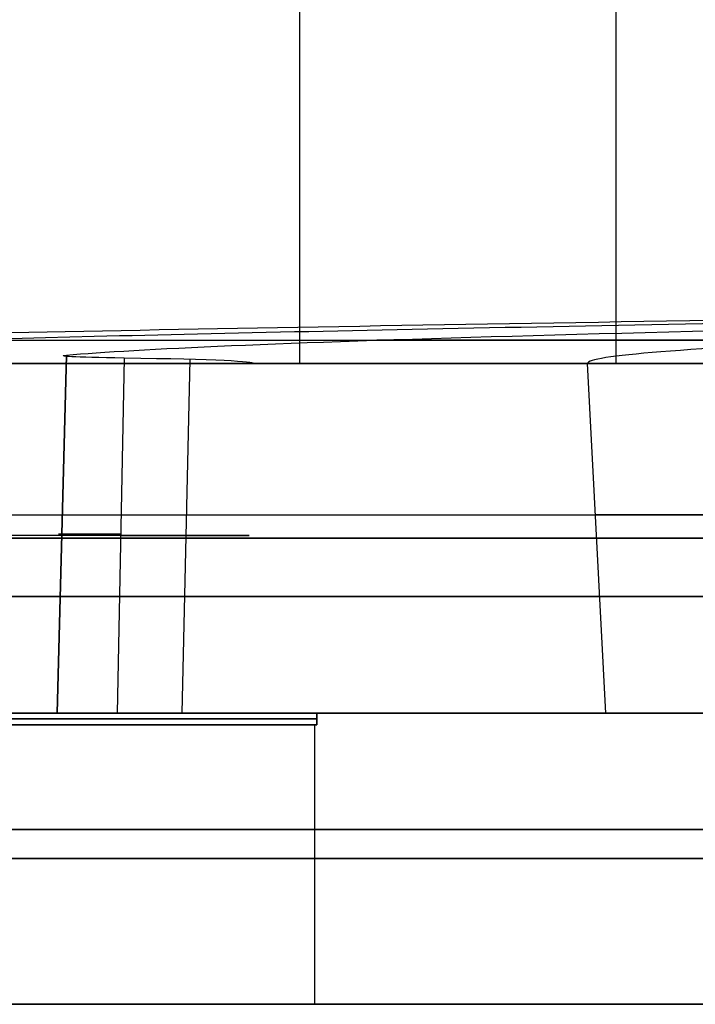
# Model space of a CAD drawing. Header units: millimetres. Extents: x -100 to 100, y 31 to 290.
# Tile 15 of 256: x -25 to -19, y 36 to 44. Entities that reach past the tile are written whole.
import ezdxf

# ---------------------------------------------------------------- set-up
doc = ezdxf.new("R2010")
doc.units = ezdxf.units.MM
doc.header["$MEASUREMENT"] = 0
doc.layers.add('Default', color=7, linetype='Continuous', true_color=0x000000)

msp = doc.modelspace()

# ---------------------------------------------------------------- linework, layer by layer
at = {"layer": 'Default'}
for p, q in [((-19.9148, 51.75, 111.9357), (-19.9148, 41.25, 111.9357)), ((-24.7064, 38.25, 146.2126), (-24.6272, 41.3211, 146.1988)), ((-24.6272, 41.3211, 146.1988), (-24.7064, 38.25, 146.2126)), ((-24.1326, 41.296, 144.5505), (-24.1906, 38.25, 144.4957)), ((-23.6353, 38.25, 143.75), (-23.5665, 41.2843, 143.7897)), ((-20.5874, 41.25, 141.75), (-20.1572, 41.25, 141.75)), ((-20, 38.25, 141.75), (-20.1572, 41.25, 141.75)), ((-22.4778, 38.2, 140.75), (-39, 38.2, 140.75)), ((-39, 38.2, 142.75), (-22.4778, 38.2, 142.75)), ((-23.0994, 38.25, 141.75), (-20, 38.25, 141.75)), ((-22.4778, 38.25, 142.75), (-22.4778, 38.15, 142.75)), ((-22.4778, 38.15, 140.75), (-22.4778, 38.25, 140.75)), ((-22.5, 38.15, 141.75), (-39, 38.15, 141.75)), ((-22.5, 38.15, 141.75), (-22.5, 35.75, 141.75)), ((-22.5, 35.75, 141.75), (-39.5, 35.75, 141.75))]:
    msp.add_line(p, q, dxfattribs=at)
at = {"layer": 'Default', "extrusion": (-4.09933e-14, 1, 0)}
for centre, radius, start, end in [((0, 141.75, 41.45), 31.7675, 28.8, 64.06868), ((0, 141.75, 39.95), 20.0891, 180, 0), ((0, 141.75, 39.95), 20.0891, 0, 180), ((0, 141.75, 39.75), 39.4214, 0, 180), ((0, 141.75, 39.75), 39.4214, 180, 0), ((0, 141.75, 38.25), 39.5, 0, 180), ((0, 141.75, 38.25), 39.5, 180, 0), ((0, 141.75, 38.25), 20, 180, 0), ((0, 141.75, 38.25), 20, 0, 180), ((0, 141.75, 37), 39.5, 0, 180), ((0, 141.75, 37), 39.5, 180, 0), ((0, 141.75, 37), 22.5, 0, 180), ((0, 141.75, 37), 22.5, 180, 0), ((0, 141.75, 35.75), 39.5, 0, 180), ((0, 141.75, 35.75), 39.5, 180, 0)]:
    msp.add_arc(centre, radius, start, end, dxfattribs=at)
at = {"layer": 'Default', "extrusion": (8.24382e-14, 1, -7.80806e-28)}
msp.add_arc((0, 141.75, 41.25), 40, 180, 0, dxfattribs=at)
at = {"layer": 'Default', "extrusion": (8.24382e-14, 1, 6.44097e-30)}
msp.add_arc((0, 141.75, 41.25), 40, 360, 180, dxfattribs=at)
at = {"layer": 'Default', "extrusion": (-4.09933e-14, 1, -1.38161e-31)}
msp.add_arc((0, 141.75, 41.25), 39.3428, 0, 180, dxfattribs=at)
at = {"layer": 'Default', "extrusion": (-4.09933e-14, 1, 1.38161e-31)}
msp.add_arc((0, 141.75, 41.25), 39.3428, 180, 0, dxfattribs=at)
at = {"layer": 'Default', "extrusion": (-3.61362e-14, 1, 2.31221e-14)}
msp.add_arc((0, 141.75, 41.25), 32.1, 0, 302.40439, dxfattribs=at)
at = {"layer": 'Default', "extrusion": (8.59429e-10, 1, 1.37467e-09)}
msp.add_arc((0, 141.75, 41.25), 31.75, 360, 64.02863, dxfattribs=at)
at = {"layer": 'Default', "extrusion": (1.02422e-12, 1, -2.15322e-23)}
msp.add_arc((27.0994, 141.75, 41.25), 4.0786, 180, 0, dxfattribs=at)
at = {"layer": 'Default', "extrusion": (1.01514e-09, 1, -1.83097e-09)}
msp.add_arc((0, 141.75, 41.25), 20.1572, 301.98819, 360, dxfattribs=at)
at = {"layer": 'Default', "extrusion": (-4.09941e-14, 1, 0)}
for centre, radius, start, end in [((0.0817, 141.7009, 39.95), 29.0689, 8.95152, 59.06807), ((0.0957, 141.9158, 39.95), 24.9385, 9.90354, 58.78616)]:
    msp.add_arc(centre, radius, start, end, dxfattribs=at)
at = {"layer": 'Default', "extrusion": (-4.16052e-14, 1, 0)}
msp.add_arc((27.0994, 141.75, 39.773), 4.0399, 136.65136, 52.78476, dxfattribs=at)
at = {"layer": 'Default', "extrusion": (-4.1288e-14, 1, 0)}
msp.add_arc((22.7362, 145.8686, 39.7856), 1.9598, 316.65136, 9.90354, dxfattribs=at)
at = {"layer": 'Default', "extrusion": (3.69634e-14, 1, -2.22321e-13)}
msp.add_arc((0, 141.75, 39.25), 45, 180, 360, dxfattribs=at)
at = {"layer": 'Default', "extrusion": (1.67524e-14, 1, 2.22321e-13)}
msp.add_arc((0, 141.75, 39.25), 45, 360, 180, dxfattribs=at)
at = {"layer": 'Default', "extrusion": (0, 1, 0)}
for centre, radius, start, end in [((0, 141.75, 39.25), 40, 180, 0), ((0, 141.75, 39.25), 40, 0, 180), ((0, 141.75, 37.25), 43, 180, 347.51972), ((0, 141.75, 37.25), 43, 44.27165, 180)]:
    msp.add_arc(centre, radius, start, end, dxfattribs=at)
at = {"layer": 'Default', "extrusion": (-4.0982e-14, 1, 6.88421e-34)}
for start, end in [(0, 180), (180, 0)]:
    msp.add_arc((0, 141.75, 38.25), 39.5, start, end, dxfattribs=at)
at = {"layer": 'Default', "extrusion": (-4.94466e-14, 1, -3.01334e-15)}
msp.add_arc((27.0994, 141.75, 38.25), 4, 136.65136, 52.78476, dxfattribs=at)
at = {"layer": 'Default', "extrusion": (-1.48264e-14, 1, -1.58948e-14)}
msp.add_arc((0.0817, 141.7009, 38.25), 29.0244, 8.95152, 59.0798, dxfattribs=at)
at = {"layer": 'Default', "extrusion": (-1.51494e-13, 1, -6.48556e-14)}
msp.add_arc((22.7362, 145.8686, 38.25), 2, 316.65136, 9.90354, dxfattribs=at)
at = {"layer": 'Default', "extrusion": (-2.08917e-14, 1, -1.43432e-14)}
msp.add_arc((0.0957, 141.9158, 38.25), 24.983, 9.90354, 58.80068, dxfattribs=at)
at = {"layer": 'Default', "extrusion": (-4.10138e-14, 1, 1.8844e-17)}
msp.add_arc((0, 141.75, 38.25), 22.5, 2.54732, 87.45268, dxfattribs=at)
at = {"layer": 'Default', "extrusion": (-4.10121e-14, 1, -2.05171e-17)}
msp.add_arc((0, 141.75, 38.25), 22.5, 272.54732, 357.45268, dxfattribs=at)
at = {"layer": 'Default', "extrusion": (-8.47857e-16, 1, -8.98266e-16)}
msp.add_arc((0, 141.75, 38.15), 22.5, 0, 2.54732, dxfattribs=at)
at = {"layer": 'Default', "extrusion": (-5.31806e-16, 1, 9.00898e-16)}
msp.add_arc((0, 141.75, 38.15), 22.5, 357.45268, 360, dxfattribs=at)
at = {"layer": 'Default', "extrusion": (-1.37991e-14, 1, 8.61613e-17)}
for start, end in [(360, 180), (180, 360)]:
    msp.add_arc((0, 141.75, 37.25), 43, start, end, dxfattribs=at)
at = {"layer": 'Default', "extrusion": (5.97008e-14, 1, 2.27374e-14)}
msp.add_arc((0, 141.75, 37.25), 40, 180, 0, dxfattribs=at)
at = {"layer": 'Default', "extrusion": (1.05176e-13, 1, -2.27374e-14)}
msp.add_arc((0, 141.75, 37.25), 40, 0, 180, dxfattribs=at)
at = {"layer": 'Default', "extrusion": (-4.09933e-14, 1, 1.23358e-18)}
msp.add_arc((0, 141.75, 35.75), 22.5, 0, 180, dxfattribs=at)
at = {"layer": 'Default', "extrusion": (-4.09933e-14, 1, -1.23358e-18)}
msp.add_arc((0, 141.75, 35.75), 22.5, 180, 0, dxfattribs=at)
at = {"layer": 'Default'}
for points, degree in [([(-22.6274, 51.75, 109.2231), (-22.6274, 46.5, 109.2231), (-22.6274, 41.25, 109.2231)], 2), ([(-17.675, 41.45, 151.4669), (-19.1044, 41.45, 152.2527), (-20.5338, 41.45, 153.0386), (-21.9632, 41.45, 153.8244)], 3), ([(-22.6274, 41.25, 109.2231), (-27.5772, 41.25, 114.1728), (-32.5269, 41.25, 119.1226)], 2), ([(-24.1326, 41.296, 144.5505), (-24.5724, 41.3027, 145.0167), (-24.7245, 41.3121, 145.6427), (-24.6272, 41.3211, 146.1988)], 3), ([(-23.0208, 41.25, 141.75), (-23.0204, 41.2661, 142.6831), (-23.3296, 41.2836, 143.6993), (-24.1326, 41.296, 144.5505)], 3), ([(-20.1572, 41.25, 141.75), (-21.589, 41.25, 141.75), (-23.0208, 41.25, 141.75)], 2), ([(-17.2021, 41.25, 114.6484), (-19.9148, 41.25, 111.9357), (-22.6274, 41.25, 109.2231)], 2), ([(-39, 38.25, 140.75), (-30.7389, 38.25, 140.75), (-22.4778, 38.25, 140.75)], 2), ([(-22.4778, 38.25, 142.75), (-30.7389, 38.25, 142.75), (-39, 38.25, 142.75)], 2), ([(-39, 38.15, 142.75), (-30.7389, 38.15, 142.75), (-22.4778, 38.15, 142.75)], 2), ([(-22.4778, 38.15, 140.75), (-30.7389, 38.15, 140.75), (-39, 38.15, 140.75)], 2)]:
    msp.add_open_spline(points, degree=degree, dxfattribs=at)
for points, knots in [([(-17.0313, 41.65, 168.587), (-21.5247, 41.5833, 165.7284), (-25.279, 41.5167, 161.7212), (-30.3972, 41.3833, 152.387), (-31.7558, 41.3167, 147.0698), (-31.75, 41.25, 141.75)], [-1, -1, -1, -1, -0.5, -0.5, 0, 0, 0, 0]), ([(-15.6009, 41.65, 166.3331), (-19.0947, 41.5936, 164.1301), (-22.1151, 41.5371, 161.1697), (-26.6616, 41.4242, 154.2646), (-28.189, 41.3678, 150.3197), (-28.8318, 41.3113, 146.2295)], [0, 0, 0, 0, 0.5, 0.5, 1, 1, 1, 1]), ([(-24.6272, 41.3211, 146.1988), (-24.0326, 41.3759, 149.596), (-22.7225, 41.4307, 152.8678), (-18.8863, 41.5404, 158.6097), (-16.3594, 41.5952, 161.0787), (-13.4413, 41.65, 162.9302)], [0, 0, 0, 0, 0.499999, 0.499999, 1, 1, 1, 1]), ([(-10.812, 41.65, 158.787), (-13.6646, 41.5833, 156.9725), (-16.051, 41.5167, 154.4283), (-19.2991, 41.3833, 148.5056), (-20.1607, 41.3167, 145.1273), (-20.1572, 41.25, 141.75)], [-1, -1, -1, -1, -0.5, -0.5, 0, 0, 0, 0])]:
    msp.add_open_spline(points, degree=3, knots=knots, dxfattribs=at)

doc.saveas('drawing.dxf')
